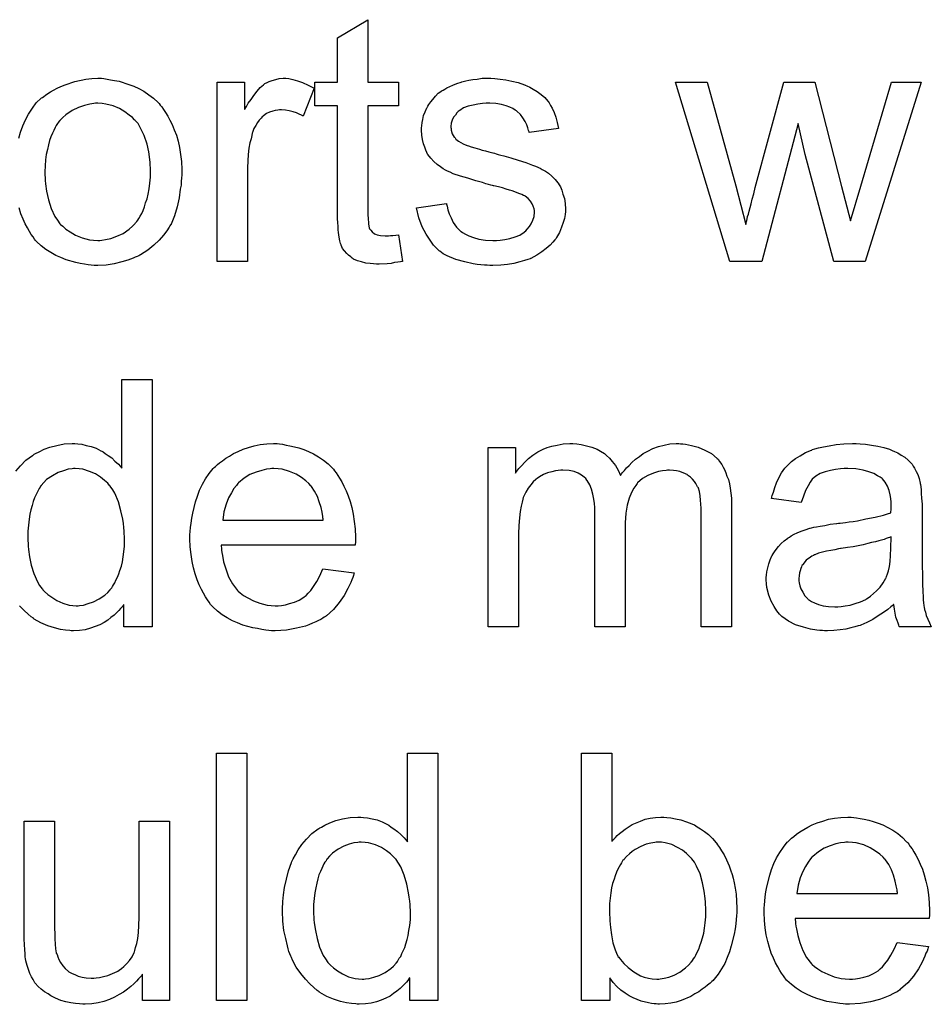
# Model space of a CAD drawing. Extents: x -1.3 to 9.2, y -4.6 to 3.5.
# Tile 97 of 215: x 5.619 to 5.914, y -2.178 to -1.86. Entities that reach past the tile are written whole.
import ezdxf

# ---------------------------------------------------------------- set-up
doc = ezdxf.new("R2010")
doc.units = 0
doc.layers.add('acc-ni-360-23-a_document', color=1, linetype='CONTINUOUS')

msp = doc.modelspace()

# ---------------------------------------------------------------- linework, layer by layer
at = {"layer": 'acc-ni-360-23-a_document', "color": 1}
for points in [[(5.731823, -1.879766), (5.741773, -1.879766), (5.741773, -1.887402), (5.731823, -1.887402), (5.731823, -1.921534), (5.731823, -1.921765), (5.731823, -1.922228), (5.731823, -1.922922), (5.731938, -1.923732), (5.732054, -1.925583), (5.73217, -1.926393), (5.732285, -1.926972), (5.732401, -1.927203), (5.732748, -1.927666), (5.733211, -1.928244), (5.734021, -1.928823), (5.734252, -1.928938), (5.734831, -1.92917), (5.735872, -1.929401), (5.737376, -1.929517), (5.738533, -1.929517), (5.739112, -1.929401), (5.739922, -1.929401), (5.740847, -1.929286), (5.741773, -1.92917), (5.743046, -1.937847), (5.742814, -1.937847), (5.742351, -1.937963), (5.741542, -1.938079), (5.7405, -1.938195), (5.739343, -1.938426), (5.73807, -1.938542), (5.735525, -1.938657), (5.7346, -1.938657), (5.733674, -1.938542), (5.732517, -1.938426), (5.731128, -1.93831), (5.72974, -1.937963), (5.728467, -1.937616), (5.727195, -1.937037), (5.727079, -1.936922), (5.726732, -1.93669), (5.726269, -1.936343), (5.725575, -1.935765), (5.724996, -1.935186), (5.724302, -1.934376), (5.723608, -1.933566), (5.723145, -1.932525), (5.723145, -1.932409), (5.722914, -1.931947), (5.722798, -1.931137), (5.722567, -1.92998), (5.722335, -1.928476), (5.72222, -1.92755), (5.72222, -1.926509), (5.722104, -1.925236), (5.721988, -1.923963), (5.721988, -1.922575), (5.721988, -1.920955), (5.721988, -1.887402), (5.714699, -1.887402), (5.714699, -1.879766), (5.721988, -1.879766), (5.721988, -1.865419), (5.731823, -1.859518), (5.731823, -1.879766)], [(5.618784, -1.897931), (5.619362, -1.895964), (5.620056, -1.893881), (5.620982, -1.891915), (5.621908, -1.890063), (5.62318, -1.888212), (5.624453, -1.886477), (5.626073, -1.884973), (5.626189, -1.884857), (5.62642, -1.884741), (5.626883, -1.884394), (5.627461, -1.883931), (5.628155, -1.883468), (5.629081, -1.88289), (5.630007, -1.882311), (5.631164, -1.881733), (5.632436, -1.881154), (5.633825, -1.880576), (5.636949, -1.879535), (5.640535, -1.878725), (5.642387, -1.878609), (5.644354, -1.878493), (5.645511, -1.878493), (5.64632, -1.878609)], [(5.64632, -1.878609), (5.647362, -1.878725), (5.648519, -1.878956), (5.649791, -1.879188), (5.651296, -1.879419), (5.654419, -1.88046), (5.656039, -1.881039), (5.657659, -1.881849), (5.659279, -1.882659), (5.660899, -1.883815), (5.662403, -1.884973), (5.663907, -1.886361), (5.664023, -1.886477), (5.664254, -1.886708), (5.664601, -1.887171), (5.665064, -1.887749), (5.665642, -1.888559), (5.666337, -1.889601), (5.667031, -1.890757), (5.667725, -1.89203), (5.668419, -1.893419), (5.669113, -1.895154), (5.669807, -1.89689), (5.670386, -1.898857), (5.670849, -1.900939), (5.671196, -1.903137), (5.671427, -1.905451), (5.671543, -1.907997), (5.671543, -1.908112), (5.671543, -1.90846), (5.671543, -1.909038), (5.671543, -1.909848), (5.671427, -1.910774), (5.671312, -1.911931), (5.671312, -1.913088), (5.67108, -1.91436), (5.670733, -1.917253), (5.670039, -1.920145), (5.669229, -1.923038), (5.668072, -1.925699), (5.668072, -1.925815), (5.667956, -1.92593), (5.667725, -1.926277), (5.667493, -1.92674), (5.666684, -1.927897), (5.665642, -1.929286), (5.664254, -1.930905), (5.662518, -1.932525), (5.660551, -1.934145), (5.658238, -1.935649), (5.658122, -1.935649), (5.658006, -1.935765), (5.657659, -1.935996), (5.657081, -1.936228), (5.656502, -1.936459), (5.655808, -1.93669), (5.654072, -1.937385), (5.652105, -1.937963), (5.649676, -1.938542), (5.64713, -1.939004), (5.644354, -1.93912), (5.643197, -1.93912), (5.642271, -1.939004), (5.64123, -1.938889), (5.640073, -1.938657), (5.638684, -1.938426), (5.637296, -1.938195), (5.634172, -1.937269), (5.632436, -1.936575), (5.630817, -1.93588), (5.629197, -1.934955), (5.627577, -1.933914), (5.626073, -1.932757), (5.624569, -1.931368), (5.624453, -1.931253), (5.624222, -1.931021), (5.623875, -1.930558), (5.623412, -1.929864), (5.622833, -1.929054), (5.622255, -1.928129), (5.621561, -1.926972), (5.620866, -1.925583), (5.620172, -1.924079), (5.619478, -1.922344), (5.6189, -1.920492)], [(5.706253, -1.878609), (5.707526, -1.87884), (5.70903, -1.879303), (5.71065, -1.879882), (5.712501, -1.880692), (5.714468, -1.881733), (5.710881, -1.890757), (5.710765, -1.890642), (5.710302, -1.89041), (5.709608, -1.890063), (5.708683, -1.889716), (5.707641, -1.889369), (5.706369, -1.889022), (5.705096, -1.888791), (5.703823, -1.888675), (5.703245, -1.888675), (5.702666, -1.888791), (5.701856, -1.888906), (5.701047, -1.889138), (5.700005, -1.889485), (5.698964, -1.889948), (5.698038, -1.890642), (5.697923, -1.890757), (5.697575, -1.890989), (5.697228, -1.891452), (5.69665, -1.89203), (5.696071, -1.89284), (5.695493, -1.893766), (5.694914, -1.894807), (5.694452, -1.89608), (5.694336, -1.896311), (5.69422, -1.897005), (5.693989, -1.898047), (5.693642, -1.899435), (5.693295, -1.90117), (5.693063, -1.903137), (5.692948, -1.90522), (5.692832, -1.907534), (5.692832, -1.937847), (5.682997, -1.937847), (5.682997, -1.879766), (5.691906, -1.879766), (5.691906, -1.888559), (5.692022, -1.888444), (5.692485, -1.887634), (5.693063, -1.886592), (5.693989, -1.88532), (5.694914, -1.884047), (5.695956, -1.882659), (5.696997, -1.881502), (5.698038, -1.880576), (5.698154, -1.88046), (5.698501, -1.880229), (5.699195, -1.879882), (5.69989, -1.879535), (5.700815, -1.879188), (5.701972, -1.87884), (5.703129, -1.878609), (5.704402, -1.878493), (5.705212, -1.878493), (5.706253, -1.878609)], [(5.772896, -1.878609), (5.774632, -1.878725), (5.776483, -1.878956), (5.77845, -1.879419), (5.780532, -1.879882), (5.782499, -1.880576), (5.782615, -1.880576), (5.782731, -1.880692), (5.783309, -1.880923), (5.784235, -1.881386), (5.785392, -1.881964), (5.786664, -1.882774), (5.787937, -1.8837), (5.789094, -1.884741), (5.790136, -1.885898), (5.790251, -1.886014), (5.790483, -1.886477), (5.790945, -1.887286), (5.791524, -1.888212), (5.792102, -1.889601), (5.792681, -1.891105), (5.793144, -1.89284), (5.793606, -1.894807), (5.784003, -1.89608), (5.784003, -1.895848), (5.783888, -1.895386), (5.783656, -1.894576), (5.783309, -1.893534), (5.782731, -1.892493), (5.782037, -1.891336), (5.781227, -1.890179), (5.78007, -1.889138), (5.779954, -1.889022), (5.779491, -1.888791), (5.778797, -1.888328), (5.777756, -1.887865), (5.776599, -1.887402), (5.775095, -1.886939), (5.773243, -1.886708), (5.771276, -1.886592), (5.770119, -1.886592), (5.768962, -1.886708), (5.767458, -1.886824), (5.765954, -1.887171), (5.764334, -1.887518), (5.76283, -1.888096), (5.761558, -1.888906), (5.761442, -1.889022), (5.761095, -1.889253), (5.760632, -1.889716), (5.760169, -1.89041), (5.759591, -1.891105), (5.759128, -1.89203), (5.758781, -1.893072), (5.758665, -1.894113), (5.758665, -1.894228), (5.758665, -1.89446), (5.758781, -1.894807), (5.758781, -1.89527), (5.759128, -1.896427), (5.759822, -1.897584), (5.759938, -1.897699), (5.760053, -1.897815), (5.760285, -1.898162), (5.760748, -1.898509), (5.761211, -1.898857), (5.761905, -1.899319), (5.762715, -1.899666), (5.76364, -1.900129), (5.763756, -1.900129), (5.763987, -1.900245), (5.76445, -1.900361), (5.76526, -1.900708), (5.766417, -1.901055), (5.767921, -1.901402), (5.768847, -1.901749), (5.769888, -1.90198), (5.771045, -1.902328), (5.772318, -1.902675), (5.772433, -1.902675), (5.77278, -1.90279), (5.773359, -1.902906), (5.774053, -1.903137), (5.774863, -1.903369), (5.775904, -1.9036), (5.778103, -1.904294), (5.780532, -1.904989), (5.782962, -1.905799), (5.78516, -1.906608), (5.786086, -1.906956), (5.786896, -1.907303), (5.787127, -1.907418), (5.78759, -1.90765), (5.788284, -1.907997), (5.789326, -1.908575), (5.790367, -1.90927), (5.791408, -1.910195), (5.792449, -1.911236), (5.793375, -1.912393), (5.793491, -1.912509), (5.793722, -1.912972), (5.794185, -1.913666), (5.794648, -1.914707), (5.794995, -1.91598), (5.795458, -1.917369), (5.795689, -1.918988), (5.795805, -1.92084), (5.795805, -1.921071), (5.795805, -1.921649), (5.795689, -1.922575), (5.795458, -1.923848), (5.795111, -1.925236), (5.794532, -1.92674), (5.793838, -1.928476), (5.792912, -1.930095), (5.792797, -1.930327), (5.792334, -1.93079), (5.791755, -1.9316), (5.79083, -1.932525), (5.789557, -1.933566), (5.788169, -1.934724), (5.786549, -1.935765), (5.784582, -1.936806), (5.784466, -1.936806), (5.78435, -1.936922), (5.783656, -1.937153), (5.782499, -1.9375), (5.780995, -1.937963), (5.779144, -1.938426), (5.777061, -1.938773), (5.774863, -1.939004), (5.772318, -1.93912), (5.771276, -1.93912), (5.770467, -1.939004), (5.769541, -1.939004), (5.768384, -1.938889), (5.767227, -1.938773), (5.765954, -1.938542), (5.763177, -1.937963), (5.760285, -1.937153), (5.757508, -1.935996), (5.756235, -1.935302), (5.755078, -1.934492), (5.754963, -1.934376), (5.754847, -1.934261), (5.754153, -1.933566), (5.753111, -1.932525), (5.751954, -1.930905), (5.750682, -1.928938), (5.749409, -1.926624), (5.748368, -1.923732), (5.747558, -1.920492), (5.757277, -1.918988), (5.757277, -1.919104), (5.757277, -1.91922), (5.757508, -1.919914), (5.757739, -1.921071), (5.758202, -1.922344), (5.758781, -1.923732), (5.759475, -1.925236), (5.760516, -1.92674), (5.761789, -1.928013), (5.76202, -1.928129), (5.762483, -1.928476), (5.763409, -1.928938), (5.764566, -1.929517), (5.76607, -1.930095), (5.767805, -1.930558), (5.769888, -1.930905), (5.772318, -1.931021), (5.773475, -1.931021), (5.774632, -1.930905), (5.776136, -1.930674), (5.777756, -1.930327), (5.779491, -1.929864), (5.780995, -1.929286), (5.782384, -1.92836), (5.782499, -1.928244), (5.782962, -1.927897), (5.783425, -1.927319), (5.784119, -1.926509), (5.784698, -1.925583), (5.785276, -1.924426), (5.785623, -1.923269), (5.785739, -1.921881), (5.785739, -1.921765), (5.785739, -1.921302), (5.785623, -1.920724), (5.785392, -1.919914), (5.785045, -1.919104), (5.784466, -1.918294), (5.783772, -1.917369), (5.782731, -1.916674), (5.782615, -1.916559), (5.782268, -1.916443), (5.781689, -1.916096), (5.780764, -1.915749), (5.779375, -1.915286), (5.778565, -1.914939), (5.77764, -1.914707), (5.776599, -1.91436), (5.775442, -1.914013), (5.774169, -1.913666), (5.772665, -1.913319), (5.772549, -1.913319), (5.772202, -1.913203), (5.771623, -1.913088), (5.770929, -1.912856), (5.770004, -1.912625), (5.768962, -1.912278), (5.766764, -1.911699), (5.764219, -1.910889), (5.761789, -1.910195), (5.759475, -1.909385), (5.758434, -1.908922), (5.757624, -1.908575), (5.757392, -1.90846), (5.75693, -1.908228), (5.756235, -1.907765), (5.75531, -1.907187), (5.754269, -1.906377), (5.753227, -1.905451), (5.752186, -1.90441), (5.75126, -1.903137), (5.751145, -1.903022), (5.750913, -1.902559), (5.750566, -1.901749), (5.750219, -1.900823), (5.749872, -1.899666), (5.749525, -1.898278), (5.749293, -1.89689), (5.749178, -1.89527), (5.749178, -1.895038), (5.749178, -1.894576), (5.749293, -1.893881), (5.749409, -1.89284), (5.749641, -1.891799), (5.749872, -1.890526), (5.750335, -1.889369), (5.750913, -1.888096), (5.751029, -1.887981), (5.75126, -1.887518), (5.751607, -1.886939), (5.752186, -1.88613), (5.75288, -1.88532), (5.75369, -1.884278), (5.754616, -1.883353), (5.755773, -1.882543), (5.755888, -1.882427), (5.756235, -1.882311), (5.756698, -1.881964), (5.757392, -1.881617), (5.758318, -1.881154), (5.759359, -1.880692), (5.760632, -1.880229), (5.76202, -1.879766), (5.762252, -1.87965), (5.762715, -1.879535), (5.763525, -1.879303), (5.764566, -1.879072), (5.765838, -1.87884), (5.767227, -1.878725), (5.768847, -1.878493), (5.771623, -1.878493), (5.772896, -1.878609)], [(5.892877, -1.937847), (5.882695, -1.937847), (5.87344, -1.903137), (5.871126, -1.893187), (5.85944, -1.937847), (5.849027, -1.937847), (5.83144, -1.879766), (5.841738, -1.879766), (5.850994, -1.913319), (5.854233, -1.925814), (5.854233, -1.925699), (5.854349, -1.925467), (5.854465, -1.924889), (5.85458, -1.924542), (5.854696, -1.923963), (5.854812, -1.923269), (5.855043, -1.922459), (5.855275, -1.921534), (5.855622, -1.920377), (5.855969, -1.919104), (5.856316, -1.9176), (5.856779, -1.915864), (5.857242, -1.913897), (5.866498, -1.879766), (5.876563, -1.879766), (5.885241, -1.91355), (5.888133, -1.924658), (5.891489, -1.913435), (5.901439, -1.879766), (5.911042, -1.879766), (5.892877, -1.937847)], [(5.644354, -1.886592), (5.643659, -1.886592), (5.643081, -1.886708), (5.641808, -1.886824), (5.640073, -1.887286), (5.638106, -1.887981), (5.636023, -1.888906), (5.634056, -1.890295), (5.633015, -1.89122), (5.632089, -1.892146), (5.632089, -1.892262), (5.631858, -1.892377), (5.631627, -1.892724), (5.631279, -1.893187), (5.630932, -1.893766), (5.630585, -1.89446), (5.630122, -1.895386), (5.62966, -1.896311), (5.629197, -1.897468), (5.628734, -1.898625), (5.628387, -1.900014), (5.62804, -1.901518), (5.627693, -1.903137), (5.627461, -1.904873), (5.627346, -1.90684), (5.62723, -1.908807), (5.62723, -1.908922), (5.62723, -1.90927), (5.62723, -1.909848), (5.627346, -1.910658), (5.627346, -1.911583), (5.627461, -1.912625), (5.627808, -1.915054), (5.628387, -1.917831), (5.629312, -1.920608), (5.63047, -1.923269), (5.631279, -1.924426), (5.632089, -1.925583), (5.632205, -1.925583), (5.632321, -1.925815), (5.633015, -1.926393), (5.634056, -1.927319), (5.635445, -1.928244), (5.63718, -1.929286), (5.639263, -1.930211), (5.641692, -1.93079), (5.642965, -1.930905), (5.644354, -1.931021), (5.645048, -1.931021), (5.645626, -1.930905), (5.646899, -1.930674), (5.648634, -1.930327), (5.650486, -1.929633), (5.652568, -1.928707), (5.654535, -1.927319), (5.655576, -1.926393), (5.656502, -1.925467), (5.656618, -1.925352), (5.656733, -1.925236), (5.656965, -1.924889), (5.657312, -1.924426), (5.657659, -1.923848), (5.658122, -1.923153), (5.658585, -1.922228), (5.659047, -1.921302), (5.65951, -1.920145), (5.659857, -1.918873), (5.66032, -1.917484), (5.660667, -1.91598), (5.661014, -1.914245), (5.661246, -1.912509), (5.661477, -1.910542), (5.661477, -1.90846), (5.661477, -1.908344), (5.661477, -1.907997), (5.661477, -1.907418), (5.661361, -1.906724), (5.661361, -1.905799), (5.661246, -1.904757), (5.660899, -1.902328), (5.66032, -1.899782), (5.659395, -1.897005), (5.658122, -1.89446), (5.657428, -1.893187), (5.656502, -1.892146), (5.656502, -1.89203), (5.656271, -1.891915), (5.655576, -1.89122), (5.654535, -1.89041), (5.653147, -1.889369), (5.651411, -1.888328), (5.649329, -1.887402), (5.647015, -1.886824), (5.645742, -1.886708), (5.644354, -1.886592)], [(5.617858, -2.005694), (5.619362, -2.003958), (5.621098, -2.002107), (5.62318, -2.000603), (5.623296, -2.000603), (5.623412, -2.000487), (5.623759, -2.000256), (5.624222, -2.000025), (5.625379, -1.999446), (5.626998, -1.998636), (5.62885, -1.997942), (5.631048, -1.997363), (5.633478, -1.996901), (5.636023, -1.996785), (5.636949, -1.996785), (5.637874, -1.996901), (5.639147, -1.997016), (5.640651, -1.997363), (5.642271, -1.997711), (5.643891, -1.998289), (5.645395, -1.999099), (5.645626, -1.999215), (5.646089, -1.999446), (5.646783, -2.000025), (5.647709, -2.000603), (5.648866, -2.001413), (5.649907, -2.002454), (5.651064, -2.003496), (5.652105, -2.004768), (5.652105, -1.976075), (5.66194, -1.976075), (5.66194, -2.056139)], [(5.703245, -1.996901), (5.70417, -1.997016), (5.705327, -1.997248), (5.7066, -1.997479), (5.708104, -1.997826), (5.709493, -1.998173), (5.711112, -1.998752), (5.712617, -1.99933), (5.714236, -2.00014), (5.715856, -2.001066), (5.717476, -2.002107), (5.71898, -2.00338), (5.720368, -2.004768), (5.720484, -2.004884), (5.720716, -2.005115), (5.721063, -2.005578), (5.721525, -2.006272), (5.722104, -2.007082), (5.722682, -2.008008), (5.723377, -2.009165), (5.724071, -2.010553), (5.724765, -2.012057), (5.725459, -2.013677), (5.726038, -2.015528), (5.726616, -2.017495), (5.727079, -2.019694), (5.727426, -2.022008), (5.727658, -2.024437), (5.727773, -2.027098), (5.727773, -2.027214), (5.727773, -2.027677), (5.727773, -2.028487), (5.727658, -2.029644), (5.68427, -2.029644), (5.68427, -2.029759), (5.68427, -2.030107), (5.684386, -2.030569), (5.684386, -2.031264), (5.684501, -2.032073), (5.684733, -2.032999), (5.68508, -2.035082), (5.685774, -2.037396), (5.6867, -2.039941), (5.687972, -2.042255), (5.689592, -2.044338), (5.689708, -2.044338), (5.689824, -2.044569), (5.690518, -2.045148), (5.691559, -2.045957), (5.692948, -2.046767), (5.694799, -2.047693), (5.696881, -2.048503), (5.699195, -2.049081), (5.700468, -2.049197), (5.701856, -2.049313), (5.702782, -2.049313), (5.703823, -2.049197), (5.705096, -2.048966), (5.706484, -2.048619), (5.708104, -2.048156), (5.709608, -2.047462), (5.711112, -2.046536), (5.711228, -2.04642), (5.711807, -2.045957), (5.712501, -2.045263), (5.713311, -2.044338), (5.714236, -2.043065), (5.715278, -2.041445), (5.716319, -2.039594), (5.717244, -2.037396), (5.727426, -2.038668), (5.727426, -2.038784), (5.72731, -2.039015), (5.727195, -2.039478), (5.726963, -2.040172), (5.726616, -2.040867), (5.726269, -2.041792), (5.725343, -2.043759), (5.724186, -2.045957), (5.722567, -2.048271), (5.720716, -2.05047), (5.718401, -2.052552), (5.718286, -2.052552), (5.718054, -2.052784), (5.717707, -2.053015), (5.717244, -2.053362), (5.71655, -2.053709), (5.715856, -2.054057), (5.714931, -2.054519), (5.713889, -2.054982), (5.712732, -2.055445), (5.711575, -2.055908), (5.708683, -2.056602), (5.705443, -2.05718), (5.701856, -2.057412), (5.700584, -2.057412), (5.699774, -2.057296), (5.698733, -2.05718), (5.69746, -2.056949), (5.696071, -2.056718), (5.694567, -2.056486), (5.691328, -2.055561), (5.689592, -2.054866), (5.687972, -2.054172), (5.686237, -2.053247), (5.684617, -2.052205), (5.683113, -2.051048), (5.681609, -2.04966), (5.681493, -2.049544), (5.681262, -2.049313), (5.680915, -2.04885), (5.680452, -2.048156), (5.679873, -2.047346), (5.679295, -2.04642), (5.678601, -2.045263), (5.677907, -2.043991), (5.677212, -2.042486), (5.676518, -2.040867), (5.67594, -2.039015), (5.675361, -2.037049), (5.674898, -2.034966), (5.674551, -2.032652), (5.67432, -2.030222), (5.674204, -2.027677), (5.674204, -2.027561), (5.674204, -2.026983), (5.674204, -2.026289), (5.67432, -2.025247), (5.674435, -2.023975), (5.674551, -2.022586), (5.674783, -2.020966), (5.67513, -2.019347), (5.676055, -2.015644), (5.676634, -2.013793), (5.677328, -2.011826), (5.678254, -2.009975), (5.679295, -2.008239), (5.680452, -2.006504), (5.681725, -2.004884), (5.68184, -2.004768), (5.682072, -2.004537), (5.682534, -2.00419), (5.683113, -2.003611), (5.683807, -2.003033), (5.684733, -2.002339), (5.685774, -2.001529), (5.687047, -2.000834), (5.688319, -2.000025), (5.689824, -1.99933), (5.691443, -1.998636), (5.693179, -1.998058), (5.69503, -1.997479), (5.696997, -1.997132), (5.69908, -1.996901), (5.701278, -1.996785), (5.702435, -1.996785), (5.703245, -1.996901)], [(5.83306, -1.996901), (5.83387, -1.996901), (5.83468, -1.997016), (5.836647, -1.997363), (5.83873, -1.997942), (5.840928, -1.998868), (5.843126, -2.000024), (5.844977, -2.001644), (5.845209, -2.001876), (5.845672, -2.00257), (5.846481, -2.003611), (5.846828, -2.004421), (5.847291, -2.005231), (5.847754, -2.006272), (5.848101, -2.007314), (5.848564, -2.008471), (5.848911, -2.009859), (5.849142, -2.011247), (5.849374, -2.012867), (5.849605, -2.014487), (5.849605, -2.016338), (5.849605, -2.056139), (5.839771, -2.056139), (5.839771, -2.019694), (5.839771, -2.019578), (5.839771, -2.019462), (5.839771, -2.018768), (5.839771, -2.017727), (5.839655, -2.016454), (5.839539, -2.015065), (5.839424, -2.013677), (5.839192, -2.012289), (5.838845, -2.011247), (5.838845, -2.011132), (5.838614, -2.010785), (5.838382, -2.010322), (5.838035, -2.009743), (5.837573, -2.009049), (5.836994, -2.008355), (5.8363, -2.007661), (5.835374, -2.006966), (5.835258, -2.006851), (5.834911, -2.006735), (5.834449, -2.006504), (5.833639, -2.006157), (5.832829, -2.00581), (5.831788, -2.005578), (5.830746, -2.005462), (5.829474, -2.005347), (5.828895, -2.005347), (5.828432, -2.005463), (5.827275, -2.005578), (5.825887, -2.00581), (5.824267, -2.006388), (5.822532, -2.007082), (5.820796, -2.008124), (5.819176, -2.009512), (5.81906, -2.009743), (5.818598, -2.010322), (5.817904, -2.011247), (5.817209, -2.012636), (5.816399, -2.014487), (5.815821, -2.016685), (5.815358, -2.019347), (5.815127, -2.02247), (5.815127, -2.056139), (5.805292, -2.056139), (5.805292, -2.018537), (5.805292, -2.018421), (5.805292, -2.018189), (5.805292, -2.017958), (5.805292, -2.017495), (5.805176, -2.016223), (5.804945, -2.014834), (5.804714, -2.013214), (5.804251, -2.011595), (5.803672, -2.010091), (5.802863, -2.008702), (5.802747, -2.008586), (5.8024, -2.008124), (5.801821, -2.007661), (5.801011, -2.006967), (5.79997, -2.006388), (5.798582, -2.00581), (5.796962, -2.005463), (5.794995, -2.005347), (5.794301, -2.005347), (5.793491, -2.005463), (5.792565, -2.005578), (5.791408, -2.005925), (5.79002, -2.006272), (5.788747, -2.006851), (5.787359, -2.007545), (5.787243, -2.007661), (5.78678, -2.008008), (5.786202, -2.008471), (5.785392, -2.009165), (5.784582, -2.010091), (5.783772, -2.011247), (5.782962, -2.01252), (5.782268, -2.014024), (5.782152, -2.014256), (5.782037, -2.014834), (5.781805, -2.01576), (5.781458, -2.017033), (5.781111, -2.018768), (5.78088, -2.020851), (5.780764, -2.02328), (5.780648, -2.026057), (5.780648, -2.056139), (5.770814, -2.056139), (5.770814, -1.998058), (5.779607, -1.998058), (5.779607, -2.006388), (5.779722, -2.006157), (5.78007, -2.005694), (5.780764, -2.004884), (5.781574, -2.003958), (5.782615, -2.002801), (5.783888, -2.001644), (5.785276, -2.000487), (5.786896, -1.999446), (5.787127, -1.99933), (5.787706, -1.998983), (5.788631, -1.998636), (5.789904, -1.998058), (5.791408, -1.997595), (5.793144, -1.997248), (5.795111, -1.996901), (5.797193, -1.996785), (5.798234, -1.996785), (5.799507, -1.996901), (5.800896, -1.997132), (5.802631, -1.997479), (5.804367, -1.997942), (5.806102, -1.998636), (5.807722, -1.999562), (5.807953, -1.999678), (5.808416, -2.000025), (5.80911, -2.000603), (5.810036, -2.001529), (5.810962, -2.00257), (5.812003, -2.003843), (5.812928, -2.005347), (5.813623, -2.007082), (5.813738, -2.006967), (5.81397, -2.00662), (5.814317, -2.006157), (5.814895, -2.005463), (5.81559, -2.004653), (5.816399, -2.003843), (5.817325, -2.002917), (5.818482, -2.001876), (5.819755, -2.00095), (5.821027, -2.000025), (5.822532, -1.999215), (5.824151, -1.998405), (5.825887, -1.997711), (5.827738, -1.997248), (5.829589, -1.996901), (5.831672, -1.996785), (5.832482, -1.996785), (5.83306, -1.996901)], [(5.891257, -1.996901), (5.892993, -1.997016), (5.89496, -1.997248), (5.896927, -1.997595), (5.898894, -1.998058), (5.900745, -1.998636), (5.900976, -1.998752), (5.901555, -1.998983), (5.902364, -1.99933), (5.903406, -1.999793), (5.904563, -2.000487), (5.90572, -2.001181), (5.906761, -2.002107), (5.907687, -2.003033), (5.907802, -2.003148), (5.908034, -2.003495), (5.908381, -2.004074), (5.908844, -2.004768), (5.909422, -2.00581), (5.909885, -2.006851), (5.910348, -2.008123), (5.910695, -2.009628), (5.910695, -2.009743), (5.910811, -2.01009), (5.910926, -2.010785), (5.911042, -2.01171), (5.911042, -2.012983), (5.911158, -2.014487), (5.911273, -2.016454), (5.911273, -2.018652), (5.911273, -2.031842), (5.911273, -2.031958), (5.911273, -2.03242), (5.911273, -2.033115), (5.911273, -2.03404), (5.911273, -2.035082), (5.911273, -2.036354), (5.911389, -2.039131), (5.911389, -2.042024), (5.911505, -2.044916), (5.91162, -2.046189), (5.91162, -2.047346), (5.911736, -2.048387), (5.911852, -2.049197), (5.911852, -2.049313), (5.911968, -2.049776), (5.912083, -2.05047), (5.91243, -2.051395), (5.912662, -2.052437), (5.913125, -2.053594), (5.913703, -2.054866), (5.914282, -2.056139), (5.903984, -2.056139), (5.903869, -2.056023), (5.903753, -2.055561), (5.903521, -2.054982), (5.903174, -2.054056), (5.902827, -2.053015), (5.902596, -2.051742), (5.902364, -2.050354), (5.902133, -2.04885), (5.902017, -2.04885), (5.901902, -2.049081), (5.901208, -2.04966), (5.900166, -2.05047), (5.898778, -2.051511), (5.897042, -2.052552), (5.895307, -2.053709), (5.893456, -2.054751), (5.891489, -2.055561), (5.891257, -2.055676), (5.890563, -2.055792), (5.889522, -2.056139), (5.888249, -2.056486), (5.886629, -2.056833), (5.884778, -2.057065), (5.882695, -2.057296), (5.880613, -2.057412), (5.879687, -2.057412), (5.878993, -2.057296), (5.878183, -2.057296), (5.877258, -2.05718), (5.875175, -2.056833), (5.872861, -2.056255), (5.870316, -2.055445), (5.868002, -2.054288), (5.865919, -2.052784), (5.865688, -2.052552), (5.865109, -2.051974), (5.864299, -2.050932), (5.863374, -2.049544), (5.862448, -2.047809), (5.861638, -2.045842), (5.86106, -2.043412), (5.860944, -2.042255), (5.860828, -2.040867), (5.860828, -2.040635), (5.860828, -2.040172), (5.860944, -2.039362), (5.86106, -2.038321), (5.861291, -2.037049), (5.861638, -2.035776), (5.862101, -2.034387), (5.862679, -2.033115), (5.862795, -2.032999), (5.863026, -2.032536), (5.863489, -2.031842), (5.864068, -2.031032), (5.864762, -2.030107), (5.865688, -2.029181), (5.866613, -2.028255), (5.86777, -2.027445), (5.867886, -2.02733), (5.868349, -2.027098), (5.868927, -2.026636), (5.869853, -2.026173), (5.870894, -2.02571), (5.872167, -2.025131), (5.87344, -2.024669), (5.874944, -2.024206), (5.875059, -2.024206), (5.875522, -2.02409), (5.876216, -2.023859), (5.877142, -2.023743), (5.878299, -2.023512), (5.879803, -2.02328), (5.881538, -2.022933), (5.883621, -2.022702), (5.883737, -2.022702), (5.8842, -2.022586), (5.884778, -2.022586), (5.885588, -2.02247), (5.886514, -2.022355), (5.887671, -2.022123), (5.888943, -2.022007), (5.890332, -2.021776), (5.893109, -2.021198), (5.896117, -2.020619), (5.898778, -2.019925), (5.900051, -2.019578), (5.901208, -2.019231), (5.901208, -2.019115), (5.901208, -2.018884), (5.901323, -2.018189), (5.901323, -2.01738), (5.901323, -2.016917), (5.901323, -2.016685), (5.901323, -2.01657), (5.901323, -2.016454), (5.901323, -2.01576), (5.901208, -2.014603), (5.900976, -2.01333), (5.900629, -2.011942), (5.900051, -2.010553), (5.899356, -2.009281), (5.898431, -2.008239), (5.898315, -2.008123), (5.897736, -2.007661), (5.896811, -2.007198), (5.895654, -2.006504), (5.894034, -2.005925), (5.892183, -2.005347), (5.889869, -2.005), (5.887208, -2.004884), (5.886051, -2.004884), (5.884894, -2.005), (5.883274, -2.005231), (5.881654, -2.005462), (5.879919, -2.005925), (5.878299, -2.006504), (5.87691, -2.007314), (5.876795, -2.007429), (5.876332, -2.007776), (5.875753, -2.008355), (5.875059, -2.009281), (5.874365, -2.010438), (5.873555, -2.011942), (5.872861, -2.013793), (5.872167, -2.015875), (5.862564, -2.014603), (5.862564, -2.014487), (5.862679, -2.014371), (5.862679, -2.014024), (5.862795, -2.013561), (5.863142, -2.01252), (5.863605, -2.011016), (5.864184, -2.009512), (5.864878, -2.007892), (5.865803, -2.006272), (5.866845, -2.004768), (5.86696, -2.004652), (5.867423, -2.00419), (5.868117, -2.003495), (5.869043, -2.00257), (5.870316, -2.001644), (5.87182, -2.000719), (5.873555, -1.999677), (5.875522, -1.998868), (5.875638, -1.998868), (5.875753, -1.998752), (5.876101, -1.998636), (5.876563, -1.99852), (5.87772, -1.998173), (5.87934, -1.997826), (5.881191, -1.997479), (5.883505, -1.997132), (5.885935, -1.996901), (5.888712, -1.996785), (5.889985, -1.996785), (5.891257, -1.996901)], [(5.637064, -2.004884), (5.636486, -2.004884), (5.636023, -2.005), (5.63475, -2.005115), (5.633246, -2.005578), (5.631511, -2.006157), (5.62966, -2.007198), (5.627808, -2.008471), (5.626883, -2.009396), (5.626073, -2.010322), (5.626073, -2.010438), (5.625842, -2.010553), (5.625726, -2.0109), (5.625379, -2.011363), (5.625032, -2.011942), (5.624685, -2.012636), (5.624337, -2.013446), (5.623875, -2.014371), (5.623412, -2.015528), (5.623065, -2.016801), (5.622718, -2.018189), (5.62237, -2.019694), (5.622139, -2.021313), (5.621908, -2.023165), (5.621676, -2.025131), (5.621676, -2.027214), (5.621676, -2.02733), (5.621676, -2.027677), (5.621676, -2.028255), (5.621792, -2.029065), (5.621792, -2.029991), (5.621908, -2.031032), (5.622255, -2.033462), (5.622833, -2.036123), (5.623643, -2.0389), (5.6248, -2.041561), (5.625494, -2.042718), (5.626304, -2.043875), (5.62642, -2.043875), (5.626536, -2.044106), (5.627114, -2.044685), (5.628155, -2.04561), (5.629428, -2.046536), (5.631048, -2.047577), (5.633015, -2.048503), (5.635097, -2.049081), (5.636255, -2.049197), (5.637412, -2.049313), (5.63799, -2.049313), (5.638453, -2.049197), (5.639725, -2.049081), (5.64123, -2.048619), (5.642965, -2.04804), (5.644816, -2.047114), (5.646667, -2.045842), (5.647593, -2.045032), (5.648403, -2.044106), (5.648403, -2.043991), (5.648634, -2.043875), (5.648866, -2.043528), (5.649097, -2.043065), (5.649444, -2.042486), (5.649907, -2.041908), (5.650254, -2.040982), (5.650717, -2.040057), (5.65118, -2.039015), (5.651527, -2.037859), (5.65199, -2.03647), (5.652337, -2.035082), (5.652568, -2.033462), (5.6528, -2.031842), (5.653031, -2.029991), (5.653031, -2.028024), (5.653031, -2.027908), (5.653031, -2.027446), (5.653031, -2.026867), (5.652915, -2.026057), (5.652915, -2.025131), (5.6528, -2.023975), (5.652684, -2.022702), (5.652453, -2.021313), (5.651874, -2.018537), (5.651064, -2.015644), (5.649907, -2.012867), (5.649213, -2.01171), (5.648403, -2.010553), (5.648403, -2.010438), (5.648172, -2.010322), (5.647593, -2.009628), (5.646552, -2.008702), (5.645279, -2.007661), (5.643659, -2.00662), (5.641692, -2.00581), (5.639494, -2.005115), (5.638337, -2.005), (5.637064, -2.004884)], [(5.701394, -2.004884), (5.700699, -2.004884), (5.700237, -2.005), (5.698964, -2.005115), (5.69746, -2.005463), (5.695609, -2.006041), (5.693642, -2.006851), (5.691791, -2.008008), (5.689939, -2.009512), (5.689708, -2.009743), (5.689245, -2.010322), (5.688435, -2.011363), (5.687625, -2.012752), (5.6867, -2.014371), (5.68589, -2.016454), (5.685196, -2.018884), (5.684849, -2.021545), (5.71736, -2.021545), (5.71736, -2.021429), (5.71736, -2.021198), (5.717244, -2.020851), (5.717244, -2.020388), (5.717013, -2.018999), (5.716666, -2.017495), (5.716087, -2.015644), (5.715509, -2.013909), (5.714583, -2.012173), (5.713542, -2.010669), (5.713542, -2.010553), (5.713311, -2.010438), (5.712732, -2.009743), (5.711691, -2.008818), (5.710302, -2.007776), (5.708567, -2.006735), (5.706484, -2.00581), (5.704055, -2.005115), (5.702782, -2.005), (5.701394, -2.004884)], [(5.901323, -2.026983), (5.901208, -2.026983), (5.901092, -2.027098), (5.900745, -2.027214), (5.900282, -2.02733), (5.899703, -2.027561), (5.899009, -2.027793), (5.898199, -2.028024), (5.897274, -2.028255), (5.896232, -2.028602), (5.89496, -2.028834), (5.893687, -2.029181), (5.892183, -2.029528), (5.890563, -2.029875), (5.888943, -2.030222), (5.887092, -2.030454), (5.885125, -2.030801), (5.884894, -2.030801), (5.8842, -2.030916), (5.883043, -2.031148), (5.88177, -2.031379), (5.880382, -2.031611), (5.878993, -2.031958), (5.87772, -2.032305), (5.876563, -2.032768), (5.876448, -2.032768), (5.876101, -2.032999), (5.875638, -2.03323), (5.875175, -2.033578), (5.873787, -2.034503), (5.87263, -2.035891), (5.87263, -2.036007), (5.872398, -2.036239), (5.872283, -2.036701), (5.872051, -2.03728), (5.87182, -2.037974), (5.871588, -2.038668), (5.871473, -2.039594), (5.871357, -2.04052), (5.871357, -2.040635), (5.871357, -2.041214), (5.871473, -2.041908), (5.871704, -2.042833), (5.872051, -2.043875), (5.87263, -2.044916), (5.873324, -2.046073), (5.874249, -2.047114), (5.874365, -2.04723), (5.874828, -2.047461), (5.875522, -2.047924), (5.876448, -2.048387), (5.87772, -2.04885), (5.879225, -2.049313), (5.88096, -2.049544), (5.883043, -2.04966), (5.883968, -2.04966), (5.885125, -2.049544), (5.886398, -2.049313), (5.888018, -2.049081), (5.889637, -2.048619), (5.891373, -2.04804), (5.893109, -2.04723), (5.89334, -2.047114), (5.893803, -2.046767), (5.894613, -2.046189), (5.895538, -2.045379), (5.896579, -2.044453), (5.897736, -2.043296), (5.898662, -2.041908), (5.899588, -2.040404), (5.899703, -2.040288), (5.899819, -2.039825), (5.900051, -2.039015), (5.900398, -2.037974), (5.900745, -2.036586), (5.900976, -2.034966), (5.901092, -2.032999), (5.901208, -2.030685), (5.901323, -2.026983)], [(5.66194, -2.056139), (5.6528, -2.056139), (5.6528, -2.04885), (5.652684, -2.048966), (5.652568, -2.049197), (5.652221, -2.04966), (5.651758, -2.050238), (5.65118, -2.050817), (5.650486, -2.051511), (5.649676, -2.052321), (5.648634, -2.053131), (5.647593, -2.053941), (5.646436, -2.054751), (5.645048, -2.055445), (5.643544, -2.056023), (5.642039, -2.056602), (5.640304, -2.057065), (5.638453, -2.057296), (5.636486, -2.057412), (5.635792, -2.057412), (5.635329, -2.057296), (5.63394, -2.05718), (5.632321, -2.056949), (5.630354, -2.056486), (5.628155, -2.055792), (5.625957, -2.054866), (5.623759, -2.053594), (5.623643, -2.053594), (5.623528, -2.053362), (5.622833, -2.052899), (5.621792, -2.051974), (5.620519, -2.050817), (5.619015, -2.049313)], [(5.6926, -2.177092), (5.682766, -2.177092), (5.682766, -2.097028), (5.6926, -2.097028), (5.6926, -2.177092)], [(5.7545, -2.177092), (5.74536, -2.177092), (5.74536, -2.169803), (5.745244, -2.169919), (5.745128, -2.17015), (5.744781, -2.170613), (5.744318, -2.171191), (5.74374, -2.17177), (5.743046, -2.172464), (5.742236, -2.173274), (5.741194, -2.174084), (5.740153, -2.174894), (5.738996, -2.175704), (5.737608, -2.176398), (5.736104, -2.176976), (5.7346, -2.177555), (5.732864, -2.178017), (5.731013, -2.178249), (5.729046, -2.178365), (5.728352, -2.178365), (5.727889, -2.178249), (5.726501, -2.178133), (5.724881, -2.177902), (5.722914, -2.177439), (5.720716, -2.176745), (5.718517, -2.175819), (5.716319, -2.174546), (5.716203, -2.174546), (5.716087, -2.174315), (5.715393, -2.173852), (5.714352, -2.172927), (5.713079, -2.17177), (5.711575, -2.170266), (5.710071, -2.168414), (5.708567, -2.166332), (5.707294, -2.163902), (5.707294, -2.163786), (5.707179, -2.163555), (5.707063, -2.163208), (5.706832, -2.162745), (5.7066, -2.162051), (5.706253, -2.161241), (5.706022, -2.160431), (5.70579, -2.15939), (5.705212, -2.157076), (5.704633, -2.154415), (5.704286, -2.151407), (5.70417, -2.148167), (5.70417, -2.148051), (5.70417, -2.14782), (5.70417, -2.147357), (5.70417, -2.146663), (5.704286, -2.145969), (5.704286, -2.145043), (5.704517, -2.14296), (5.704865, -2.140531), (5.705443, -2.13787), (5.706137, -2.135093), (5.707063, -2.132432), (5.707063, -2.132316), (5.707179, -2.132085), (5.70741, -2.131738), (5.707641, -2.131275), (5.708336, -2.130002), (5.709261, -2.128382), (5.710418, -2.126647), (5.711922, -2.124911), (5.713658, -2.12306), (5.71574, -2.121556), (5.715856, -2.121556), (5.715972, -2.12144), (5.716319, -2.121209), (5.716782, -2.120977), (5.717939, -2.120399), (5.719559, -2.119589), (5.72141, -2.118895), (5.723608, -2.118316), (5.726038, -2.117854), (5.728583, -2.117738), (5.729509, -2.117738), (5.730434, -2.117854), (5.731707, -2.117969), (5.733211, -2.118316), (5.734831, -2.118663), (5.736451, -2.119242), (5.737955, -2.120052), (5.738186, -2.120168), (5.738649, -2.120399), (5.739343, -2.120977), (5.740269, -2.121556), (5.741426, -2.122366), (5.742467, -2.123407), (5.743624, -2.124448), (5.744665, -2.125721), (5.744665, -2.097028), (5.7545, -2.097028), (5.7545, -2.177092)], [(5.810846, -2.125605), (5.810962, -2.12549), (5.811077, -2.125258), (5.811424, -2.124911), (5.812003, -2.124333), (5.812581, -2.123754), (5.813275, -2.12306), (5.814201, -2.122366), (5.815127, -2.121672), (5.817441, -2.120168), (5.820102, -2.11901), (5.821606, -2.118432), (5.823226, -2.118085), (5.824961, -2.117854), (5.826697, -2.117738), (5.827622, -2.117738), (5.828664, -2.117854), (5.829936, -2.117969), (5.83144, -2.118316), (5.833176, -2.118663), (5.835027, -2.119242), (5.836763, -2.119936), (5.836994, -2.120052), (5.837573, -2.120283), (5.838498, -2.120862), (5.839539, -2.121556), (5.840812, -2.122366), (5.842085, -2.123407), (5.843473, -2.12468), (5.84463, -2.126068), (5.844746, -2.126184), (5.845093, -2.126762), (5.845672, -2.127572), (5.846366, -2.128613), (5.847176, -2.130002), (5.847985, -2.131622), (5.848795, -2.133473), (5.84949, -2.13544), (5.84949, -2.135555), (5.849605, -2.135671), (5.849721, -2.136018), (5.849837, -2.136365), (5.850068, -2.137522), (5.850415, -2.139026), (5.850762, -2.140762), (5.851109, -2.142729), (5.851225, -2.144927), (5.851341, -2.147241), (5.851341, -2.147357), (5.851341, -2.147935), (5.851341, -2.14863), (5.851225, -2.149671), (5.851109, -2.150944), (5.850994, -2.152332), (5.850762, -2.153952), (5.850415, -2.155687), (5.84949, -2.15939), (5.848911, -2.161357), (5.848217, -2.163208), (5.847407, -2.165175), (5.846366, -2.16691), (5.845209, -2.168646), (5.843936, -2.170265), (5.84382, -2.170381), (5.843589, -2.170613), (5.843242, -2.17096), (5.842663, -2.171538), (5.841853, -2.172117), (5.841043, -2.172811), (5.840118, -2.173505), (5.838961, -2.174315), (5.837688, -2.175009), (5.836416, -2.175819), (5.833292, -2.177092), (5.831672, -2.17767), (5.829936, -2.178017), (5.828085, -2.178249), (5.826234, -2.178365), (5.825771, -2.178365), (5.825193, -2.178249), (5.824498, -2.178249), (5.823689, -2.178133), (5.822647, -2.177902), (5.820333, -2.177323), (5.81906, -2.17686), (5.817788, -2.176282), (5.816399, -2.175588), (5.815127, -2.174778), (5.813738, -2.173737), (5.812466, -2.17258), (5.811309, -2.171307), (5.810152, -2.169803), (5.810152, -2.177092), (5.801011, -2.177092), (5.801011, -2.097028), (5.810846, -2.097028), (5.810846, -2.125605)], [(5.667609, -2.177092), (5.658816, -2.177092), (5.658816, -2.168646), (5.6587, -2.168762), (5.658469, -2.169109), (5.658122, -2.169571), (5.657543, -2.17015), (5.656849, -2.170844), (5.656039, -2.17177), (5.655114, -2.17258), (5.653957, -2.173505), (5.652684, -2.174431), (5.651296, -2.175241), (5.649791, -2.176051), (5.648172, -2.17686), (5.64632, -2.177439), (5.644469, -2.177902), (5.642387, -2.178249), (5.640304, -2.178365), (5.639494, -2.178365), (5.638453, -2.178249), (5.63718, -2.178133), (5.635676, -2.177902), (5.634056, -2.177555), (5.632436, -2.177092), (5.630701, -2.176398), (5.63047, -2.176282), (5.630007, -2.176051), (5.629197, -2.175588), (5.628271, -2.175009), (5.627114, -2.174315), (5.626073, -2.173505), (5.625032, -2.17258), (5.624106, -2.171538), (5.62399, -2.171423), (5.623759, -2.17096), (5.623412, -2.170381), (5.622949, -2.169456), (5.62237, -2.168414), (5.621908, -2.167142), (5.621445, -2.165753), (5.621098, -2.164249), (5.621098, -2.164133), (5.620982, -2.163671), (5.620866, -2.162977), (5.620866, -2.162051), (5.620751, -2.160662), (5.620635, -2.159158), (5.620519, -2.157191), (5.620519, -2.154993), (5.620519, -2.11901), (5.630354, -2.11901), (5.630354, -2.151291), (5.630354, -2.151407), (5.630354, -2.151638), (5.630354, -2.151985), (5.630354, -2.152564), (5.630354, -2.153836), (5.63047, -2.155456), (5.63047, -2.157191), (5.630585, -2.158927), (5.630701, -2.160431), (5.630932, -2.161704), (5.630932, -2.16182), (5.631164, -2.162282), (5.631395, -2.162977), (5.631742, -2.163902), (5.632321, -2.164828), (5.633015, -2.165869), (5.633825, -2.166795), (5.634866, -2.16772), (5.634982, -2.167836), (5.635445, -2.168067), (5.636023, -2.168414), (5.636949, -2.168762), (5.63799, -2.169224), (5.639263, -2.169571), (5.640651, -2.169803), (5.642271, -2.169919), (5.643081, -2.169919), (5.643891, -2.169803), (5.644932, -2.169687), (5.646205, -2.16934), (5.647593, -2.168993), (5.649097, -2.168414), (5.650601, -2.16772), (5.650833, -2.167604), (5.651296, -2.167257), (5.65199, -2.166795), (5.6528, -2.1661), (5.653725, -2.165175), (5.654651, -2.164133), (5.655461, -2.162977), (5.656155, -2.161588), (5.656271, -2.161357), (5.656386, -2.160894), (5.656618, -2.159968), (5.656965, -2.158696), (5.657312, -2.157076), (5.657543, -2.155109), (5.657659, -2.152795), (5.657775, -2.150134), (5.657775, -2.11901), (5.667609, -2.11901), (5.667609, -2.177092)], [(5.889175, -2.117853), (5.8901, -2.117969), (5.891257, -2.1182), (5.89253, -2.118432), (5.894034, -2.118779), (5.895422, -2.119126), (5.897042, -2.119705), (5.898546, -2.120283), (5.900166, -2.121093), (5.901786, -2.122019), (5.903406, -2.12306), (5.90491, -2.124333), (5.906298, -2.125721), (5.906414, -2.125837), (5.906645, -2.126068), (5.906993, -2.126531), (5.907455, -2.127225), (5.908034, -2.128035), (5.908612, -2.128961), (5.909306, -2.130118), (5.910001, -2.131506), (5.910695, -2.13301), (5.911389, -2.13463), (5.911968, -2.136481), (5.912546, -2.138448), (5.913009, -2.140646), (5.913356, -2.14296), (5.913587, -2.14539), (5.913703, -2.148051), (5.913703, -2.148167), (5.913703, -2.14863), (5.913703, -2.149439), (5.913587, -2.150597), (5.8702, -2.150597), (5.8702, -2.150712), (5.8702, -2.151059), (5.870316, -2.151522), (5.870316, -2.152216), (5.870431, -2.153026), (5.870663, -2.153952), (5.87101, -2.156034), (5.871704, -2.158348), (5.87263, -2.160894), (5.873902, -2.163208), (5.875522, -2.16529), (5.875638, -2.16529), (5.875753, -2.165522), (5.876448, -2.1661), (5.877489, -2.16691), (5.878877, -2.16772), (5.880729, -2.168646), (5.882811, -2.169456), (5.885125, -2.170034), (5.886398, -2.17015), (5.887786, -2.170265), (5.888712, -2.170265), (5.889753, -2.17015), (5.891026, -2.169918), (5.892414, -2.169571), (5.894034, -2.169108), (5.895538, -2.168414), (5.897042, -2.167489), (5.897158, -2.167373), (5.897736, -2.16691), (5.898431, -2.166216), (5.899241, -2.16529), (5.900166, -2.164018), (5.901208, -2.162398), (5.902249, -2.160547), (5.903174, -2.158348), (5.913356, -2.159621), (5.913356, -2.159737), (5.91324, -2.159968), (5.913125, -2.160431), (5.912893, -2.161125), (5.912546, -2.161819), (5.912199, -2.162745), (5.911273, -2.164712), (5.910116, -2.16691), (5.908497, -2.169224), (5.906645, -2.171423), (5.904331, -2.173505), (5.904216, -2.173505), (5.903984, -2.173736), (5.903637, -2.173968), (5.903174, -2.174315), (5.90248, -2.174662), (5.901786, -2.175009), (5.90086, -2.175472), (5.899819, -2.175935), (5.898662, -2.176398), (5.897505, -2.17686), (5.894613, -2.177555), (5.891373, -2.178133), (5.887786, -2.178365), (5.886514, -2.178365), (5.885704, -2.178249), (5.884662, -2.178133), (5.88339, -2.177902), (5.882001, -2.17767), (5.880497, -2.177439), (5.877258, -2.176513), (5.875522, -2.175819), (5.873902, -2.175125), (5.872167, -2.174199), (5.870547, -2.173158), (5.869043, -2.172001), (5.867539, -2.170613), (5.867423, -2.170497), (5.867192, -2.170265), (5.866845, -2.169803), (5.866382, -2.169108), (5.865803, -2.168299), (5.865225, -2.167373), (5.864531, -2.166216), (5.863836, -2.164943), (5.863142, -2.163439), (5.862448, -2.161819), (5.861869, -2.159968), (5.861291, -2.158001), (5.860828, -2.155919), (5.860481, -2.153605), (5.86025, -2.151175), (5.860134, -2.14863), (5.860134, -2.148514), (5.860134, -2.147935), (5.860134, -2.147241), (5.86025, -2.1462), (5.860365, -2.144927), (5.860481, -2.143539), (5.860712, -2.141919), (5.86106, -2.140299), (5.861985, -2.136597), (5.862564, -2.134746), (5.863258, -2.132779), (5.864184, -2.130927), (5.865225, -2.129192), (5.866382, -2.127456), (5.867654, -2.125837), (5.86777, -2.125721), (5.868002, -2.12549), (5.868464, -2.125142), (5.869043, -2.124564), (5.869737, -2.123985), (5.870663, -2.123291), (5.871704, -2.122481), (5.872977, -2.121787), (5.874249, -2.120977), (5.875753, -2.120283), (5.877373, -2.119589), (5.879109, -2.11901), (5.88096, -2.118432), (5.882927, -2.118085), (5.88501, -2.117853), (5.887208, -2.117738), (5.888365, -2.117738), (5.889175, -2.117853)], [(5.729624, -2.125837), (5.729046, -2.125837), (5.728583, -2.125952), (5.72731, -2.126068), (5.725806, -2.126531), (5.724071, -2.12711), (5.72222, -2.128151), (5.720368, -2.129423), (5.719443, -2.130349), (5.718633, -2.131275), (5.718633, -2.13139), (5.718401, -2.131506), (5.718286, -2.131853), (5.717939, -2.132316), (5.717592, -2.132894), (5.717244, -2.133589), (5.716897, -2.134399), (5.716435, -2.135324), (5.715972, -2.136481), (5.715625, -2.137754), (5.715278, -2.139142), (5.714931, -2.140646), (5.714699, -2.142266), (5.714468, -2.144117), (5.714236, -2.146084), (5.714236, -2.148167), (5.714236, -2.148283), (5.714236, -2.14863), (5.714236, -2.149208), (5.714352, -2.150018), (5.714352, -2.150944), (5.714468, -2.151985), (5.714815, -2.154415), (5.715393, -2.157076), (5.716203, -2.159853), (5.71736, -2.162514), (5.718054, -2.163671), (5.718864, -2.164828), (5.71898, -2.164828), (5.719096, -2.165059), (5.719674, -2.165638), (5.720716, -2.166563), (5.721988, -2.167489), (5.723608, -2.16853), (5.725575, -2.169456), (5.727658, -2.170034), (5.728815, -2.17015), (5.729971, -2.170266), (5.73055, -2.170266), (5.731013, -2.17015), (5.732285, -2.170034), (5.73379, -2.169571), (5.735525, -2.168993), (5.737376, -2.168067), (5.739227, -2.166795), (5.740153, -2.165985), (5.740963, -2.165059), (5.740963, -2.164943), (5.741194, -2.164828), (5.741426, -2.164481), (5.741657, -2.164018), (5.742004, -2.163439), (5.742467, -2.162861), (5.742814, -2.161935), (5.743277, -2.16101), (5.74374, -2.159968), (5.744087, -2.158811), (5.74455, -2.157423), (5.744897, -2.156035), (5.745128, -2.154415), (5.74536, -2.152795), (5.745591, -2.150944), (5.745591, -2.148977), (5.745591, -2.148861), (5.745591, -2.148398), (5.745591, -2.14782), (5.745475, -2.14701), (5.745475, -2.146084), (5.74536, -2.144927), (5.745244, -2.143655), (5.745012, -2.142266), (5.744434, -2.139489), (5.743624, -2.136597), (5.742467, -2.13382), (5.741773, -2.132663), (5.740963, -2.131506), (5.740963, -2.13139), (5.740732, -2.131275), (5.740153, -2.130581), (5.739112, -2.129655), (5.737839, -2.128614), (5.736219, -2.127572), (5.734252, -2.126762), (5.732054, -2.126068), (5.730897, -2.125952), (5.729624, -2.125837)], [(5.826928, -2.125837), (5.825193, -2.125837), (5.82473, -2.125952), (5.823457, -2.126184), (5.821953, -2.126531), (5.820217, -2.127225), (5.818366, -2.128267), (5.817441, -2.128845), (5.816515, -2.129655), (5.81559, -2.130465), (5.814664, -2.131506), (5.814664, -2.131622), (5.814432, -2.131738), (5.814201, -2.132085), (5.81397, -2.132547), (5.813623, -2.133126), (5.81316, -2.13382), (5.812813, -2.13463), (5.81235, -2.135556), (5.811887, -2.136713), (5.81154, -2.13787), (5.811077, -2.139258), (5.81073, -2.140646), (5.810499, -2.142266), (5.810267, -2.144002), (5.810036, -2.145737), (5.810036, -2.147704), (5.810036, -2.14782), (5.810036, -2.148167), (5.810036, -2.148745), (5.810036, -2.14944), (5.810152, -2.150249), (5.810152, -2.151291), (5.810383, -2.153489), (5.81073, -2.155919), (5.811193, -2.158464), (5.811887, -2.160778), (5.81235, -2.16182), (5.812813, -2.162745), (5.812813, -2.162861), (5.813044, -2.163092), (5.813275, -2.163439), (5.813623, -2.163902), (5.814664, -2.165175), (5.816168, -2.166448), (5.817904, -2.167836), (5.820102, -2.169109), (5.821259, -2.169571), (5.822647, -2.169919), (5.82392, -2.17015), (5.825424, -2.170266), (5.826002, -2.170266), (5.826465, -2.17015), (5.827738, -2.169919), (5.829242, -2.169571), (5.830978, -2.168877), (5.832829, -2.167952), (5.83468, -2.166563), (5.835606, -2.165637), (5.836531, -2.164712), (5.836531, -2.164596), (5.836763, -2.164481), (5.836994, -2.164133), (5.837225, -2.163671), (5.837688, -2.163092), (5.838035, -2.162398), (5.838498, -2.161472), (5.838961, -2.160547), (5.839308, -2.15939), (5.839771, -2.158233), (5.840234, -2.156844), (5.840581, -2.15534), (5.840812, -2.15372), (5.841043, -2.151985), (5.841275, -2.150018), (5.841275, -2.148051), (5.841275, -2.147935), (5.841275, -2.147588), (5.841275, -2.14701), (5.841159, -2.1462), (5.841159, -2.145274), (5.841043, -2.144117), (5.840696, -2.141688), (5.840234, -2.139026), (5.839424, -2.136134), (5.838267, -2.133589), (5.837573, -2.132316), (5.836763, -2.131275), (5.836763, -2.131159), (5.836531, -2.131043), (5.835953, -2.130465), (5.835027, -2.129539), (5.833754, -2.128498), (5.832135, -2.127572), (5.830283, -2.126647), (5.828085, -2.126068), (5.826928, -2.125837)], [(5.887324, -2.125837), (5.886629, -2.125837), (5.886167, -2.125952), (5.884894, -2.126068), (5.88339, -2.126415), (5.881538, -2.126994), (5.879572, -2.127804), (5.87772, -2.128961), (5.875869, -2.130465), (5.875638, -2.130696), (5.875175, -2.131275), (5.874365, -2.132316), (5.873555, -2.133704), (5.87263, -2.135324), (5.87182, -2.137407), (5.871126, -2.139836), (5.870778, -2.142497), (5.90329, -2.142497), (5.90329, -2.142382), (5.90329, -2.14215), (5.903174, -2.141803), (5.903174, -2.14134), (5.902943, -2.139952), (5.902596, -2.138448), (5.902017, -2.136597), (5.901439, -2.134861), (5.900513, -2.133126), (5.899472, -2.131622), (5.899472, -2.131506), (5.899241, -2.13139), (5.898662, -2.130696), (5.897621, -2.129771), (5.896232, -2.128729), (5.894497, -2.127688), (5.892414, -2.126762), (5.889985, -2.126068), (5.888712, -2.125952), (5.887324, -2.125837)]]:
    msp.add_lwpolyline(points, dxfattribs=at)

doc.saveas('drawing.dxf')
